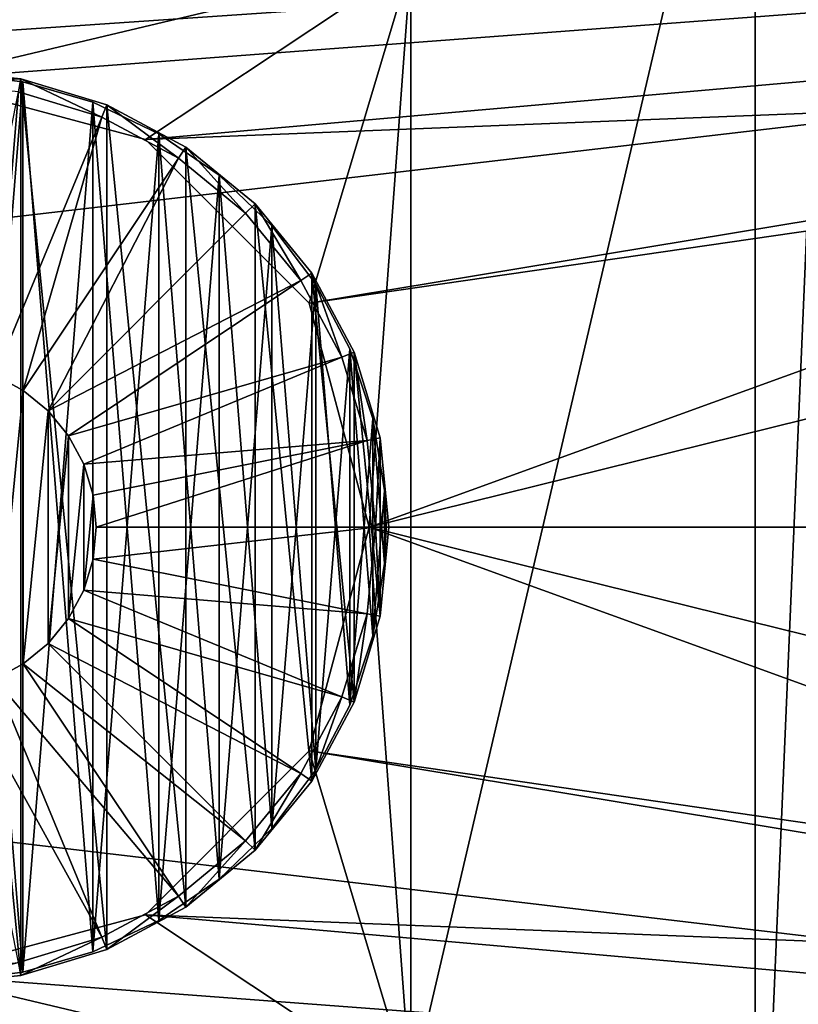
# Model space of a CAD drawing. Header units: millimetres. Extents: x 1 to 281, y -22 to 22.
# Tile 55 of 80: x 182 to 193, y -7 to 8. Entities that reach past the tile are written whole.
import ezdxf

# ---------------------------------------------------------------- set-up
doc = ezdxf.new("R2010")
doc.units = ezdxf.units.MM
doc.header["$LTSCALE"] = 25.4
doc.layers.get('0').update_dxf_attribs({"true_color": 0xff5454})

# ---------------------------------------------------------------- blocks, each defined once
blk = doc.blocks.new('MINI-LED-10045-10046.STL#3')
at = {"color": 250, "true_color": 0x262626}
mesh = blk.add_polyface(dxfattribs=at)
corners = [(1.4, 22.5, 0.027), (8.4, 15.5, 0.027), (1.4, -22.5, 0.027), (281.4, 22.5, 0.027), (274.4, 15.5, 0.027), (274.4, -15.5, 0.027), (8.4, -15.5, 0.027), (281.4, -22.5, 0.027)]
mesh.append_faces([[corners[k] for k in face] for face in [(0, 1, 2), (1, 3, 4), (4, 3, 5), (2, 6, 7), (6, 2, 1), (7, 5, 3)]], dxfattribs={"vtx0": -1, "vtx1": -1, "color": 250})
mesh.append_faces([[corners[k] for k in face] for face in [(1, 0, 3), (7, 6, 5)]], dxfattribs={"vtx0": -1, "vtx2": -1, "color": 250})
mesh = blk.add_polyface(dxfattribs=at)
corners = [(1.4, -22.5, 2.727), (6.494, -17.406, 2.727), (1.4, 22.5, 2.727), (281.4, -22.5, 2.727), (276.306, -17.406, 2.727), (276.306, 17.406, 2.727), (6.494, 17.406, 2.727), (281.4, 22.5, 2.727)]
mesh.append_faces([[corners[k] for k in face] for face in [(0, 1, 2), (1, 3, 4), (4, 3, 5), (2, 6, 7), (6, 2, 1), (7, 5, 3)]], dxfattribs={"vtx0": -1, "vtx1": -1, "color": 250})
mesh.append_faces([[corners[k] for k in face] for face in [(1, 0, 3), (7, 6, 5)]], dxfattribs={"vtx0": -1, "vtx2": -1, "color": 250})
mesh = blk.add_polyface(dxfattribs=at)
corners = [(274.689, -15.789, 49.027), (8.111, 15.789, 49.027), (8.111, -15.789, 49.027), (274.689, 15.789, 49.027)]
mesh.append_faces([[corners[k] for k in face] for face in [(0, 1, 2), (1, 0, 3)]], dxfattribs={"vtx0": -1, "color": 250})
mesh = blk.add_polyface(dxfattribs=at)
corners = [(274.4, 15.5, 32.027), (8.4, -15.5, 32.027), (8.4, 15.5, 32.027), (274.4, -15.5, 32.027)]
mesh.append_faces([[corners[k] for k in face] for face in [(0, 1, 2), (1, 0, 3)]], dxfattribs={"vtx0": -1, "color": 250})
at = {"color": 18, "true_color": 0x080808}
mesh = blk.add_polyface(dxfattribs=at)
corners = [(8.6, -15.3, 31.027), (10.2, -13.7, 31.027), (8.6, 15.3, 31.027), (274.2, -15.3, 31.027), (272.6, -13.7, 31.027), (272.6, 13.7, 31.027), (10.2, 13.7, 31.027), (274.2, 15.3, 31.027)]
mesh.append_faces([[corners[k] for k in face] for face in [(0, 1, 2), (1, 3, 4), (4, 3, 5), (2, 6, 7), (6, 2, 1), (7, 5, 3)]], dxfattribs={"vtx0": -1, "vtx1": -1, "color": 18})
mesh.append_faces([[corners[k] for k in face] for face in [(1, 0, 3), (7, 6, 5)]], dxfattribs={"vtx0": -1, "vtx2": -1, "color": 18})
mesh = blk.add_polyface(dxfattribs=at)
corners = [(8.6, 15.3, 1.027), (10.2, 13.7, 1.027), (8.6, -15.3, 1.027), (274.2, 15.3, 1.027), (35.27, 13.7, 1.027), (36.44, 13.7, 1.027), (35.27, -13.7, 1.027), (61.51, 13.7, 1.027), (62.68, 13.7, 1.027), (61.51, -13.7, 1.027), (87.75, 13.7, 1.027), (88.92, 13.7, 1.027), (87.75, -13.7, 1.027), (113.99, 13.7, 1.027), (115.16, 13.7, 1.027), (113.99, -13.7, 1.027), (140.23, 13.7, 1.027), (141.4, 13.7, 1.027), (140.23, -13.7, 1.027), (166.47, 13.7, 1.027), (167.64, 13.7, 1.027), (166.47, -13.7, 1.027), (192.71, 13.7, 1.027), (193.88, 13.7, 1.027), (192.71, -13.7, 1.027), (218.95, 13.7, 1.027), (220.12, 13.7, 1.027), (218.95, -13.7, 1.027), (245.19, 13.7, 1.027), (246.36, 13.7, 1.027), (245.19, -13.7, 1.027), (271.43, 13.7, 1.027), (271.43, -13.7, 1.027), (10.2, -13.7, 1.027), (274.2, -15.3, 1.027), (36.44, -13.7, 1.027), (62.68, -13.7, 1.027), (88.92, -13.7, 1.027), (115.16, -13.7, 1.027), (141.4, -13.7, 1.027), (167.64, -13.7, 1.027), (193.88, -13.7, 1.027), (220.12, -13.7, 1.027), (246.36, -13.7, 1.027)]
mesh.append_faces([[corners[k] for k in face] for face in [(0, 1, 2), (1, 3, 4), (4, 5, 6), (5, 3, 7), (7, 8, 9), (8, 3, 10), (10, 11, 12), (11, 3, 13), (13, 14, 15), (14, 3, 16), (16, 17, 18), (17, 3, 19), (19, 20, 21), (20, 3, 22), (22, 23, 24), (23, 3, 25), (25, 26, 27), (26, 3, 28), (28, 29, 30), (29, 3, 31), (31, 3, 32), (2, 33, 34), (33, 2, 1), (35, 6, 5), (36, 9, 8), (37, 12, 11), (38, 15, 14), (39, 18, 17), (40, 21, 20), (41, 24, 23), (42, 27, 26), (43, 30, 29), (34, 32, 3)]], dxfattribs={"vtx0": -1, "vtx1": -1, "color": 18})
mesh.append_faces([[corners[k] for k in face] for face in [(4, 3, 5), (7, 3, 8), (10, 3, 11), (13, 3, 14), (16, 3, 17), (19, 3, 20), (22, 3, 23), (25, 3, 26), (28, 3, 29), (34, 6, 35), (34, 9, 36), (34, 12, 37), (34, 15, 38), (34, 18, 39), (34, 21, 40), (34, 24, 41), (34, 27, 42), (34, 30, 43)]], dxfattribs={"vtx0": -1, "vtx1": -1, "vtx2": -1, "color": 18})
mesh.append_faces([[corners[k] for k in face] for face in [(1, 0, 3), (34, 33, 6), (34, 35, 9), (34, 36, 12), (34, 37, 15), (34, 38, 18), (34, 39, 21), (34, 40, 24), (34, 41, 27), (34, 42, 30), (34, 43, 32)]], dxfattribs={"vtx0": -1, "vtx2": -1, "color": 18})
mesh = blk.add_polyface(dxfattribs=at)
corners = [(10.2, -13.7, 11.027), (16.853, -3.375, 11.027), (10.2, 13.7, 11.027), (19.323, -5.846, 11.027), (22.698, -6.75, 11.027), (272.6, -13.7, 11.027), (15.948, 0, 11.027), (48.938, -6.75, 11.027), (26.073, -5.846, 11.027), (28.544, -3.375, 11.027), (45.563, -5.846, 11.027), (29.448, 0, 11.027), (43.093, -3.375, 11.027), (42.188, 0, 11.027), (75.178, -6.75, 11.027), (52.313, -5.846, 11.027), (54.784, -3.375, 11.027), (71.803, -5.846, 11.027), (55.688, 0, 11.027), (69.333, -3.375, 11.027), (68.428, 0, 11.027), (78.553, -5.846, 11.027), (101.418, -6.75, 11.027), (81.024, -3.375, 11.027), (98.043, -5.846, 11.027), (81.928, 0, 11.027), (95.573, -3.375, 11.027), (94.668, 0, 11.027), (104.793, -5.846, 11.027), (127.658, -6.75, 11.027), (107.264, -3.375, 11.027), (124.283, -5.846, 11.027), (108.168, 0, 11.027), (121.813, -3.375, 11.027), (120.908, 0, 11.027), (131.033, -5.846, 11.027), (153.898, -6.75, 11.027), (133.504, -3.375, 11.027), (150.523, -5.846, 11.027), (134.408, 0, 11.027), (148.053, -3.375, 11.027), (147.148, 0, 11.027), (157.273, -5.846, 11.027), (180.138, -6.75, 11.027), (159.744, -3.375, 11.027), (176.763, -5.846, 11.027), (160.648, 0, 11.027), (174.293, -3.375, 11.027), (173.388, 0, 11.027), (183.513, -5.846, 11.027), (206.378, -6.75, 11.027), (185.984, -3.375, 11.027), (203.003, -5.846, 11.027), (186.888, 0, 11.027), (200.533, -3.375, 11.027), (199.628, 0, 11.027), (209.753, -5.846, 11.027), (212.224, -3.375, 11.027), (232.618, -6.75, 11.027), (229.243, -5.846, 11.027), (213.128, 0, 11.027), (226.773, -3.375, 11.027), (225.868, 0, 11.027), (235.993, -5.846, 11.027), (238.464, -3.375, 11.027), (239.368, 0, 11.027), (255.483, -5.846, 11.027), (253.013, -3.375, 11.027), (252.108, 0, 11.027), (258.858, -6.75, 11.027), (262.233, -5.846, 11.027), (264.704, -3.375, 11.027), (265.608, 0, 11.027), (22.698, 6.75, 11.027), (272.6, 13.7, 11.027), (19.323, 5.846, 11.027), (16.853, 3.375, 11.027), (48.938, 6.75, 11.027), (26.073, 5.846, 11.027), (28.544, 3.375, 11.027), (45.563, 5.846, 11.027), (43.093, 3.375, 11.027), (75.178, 6.75, 11.027), (52.313, 5.846, 11.027), (54.784, 3.375, 11.027), (71.803, 5.846, 11.027), (69.333, 3.375, 11.027), (78.553, 5.846, 11.027), (101.418, 6.75, 11.027), (81.024, 3.375, 11.027), (98.043, 5.846, 11.027), (95.573, 3.375, 11.027), (104.793, 5.846, 11.027), (127.658, 6.75, 11.027), (107.264, 3.375, 11.027), (124.283, 5.846, 11.027), (121.813, 3.375, 11.027), (131.033, 5.846, 11.027), (153.898, 6.75, 11.027), (133.504, 3.375, 11.027), (150.523, 5.846, 11.027), (148.053, 3.375, 11.027), (157.273, 5.846, 11.027), (180.138, 6.75, 11.027), (159.744, 3.375, 11.027), (176.763, 5.846, 11.027), (174.293, 3.375, 11.027), (183.513, 5.846, 11.027), (206.378, 6.75, 11.027), (185.984, 3.375, 11.027), (203.003, 5.846, 11.027), (200.533, 3.375, 11.027), (209.753, 5.846, 11.027), (212.224, 3.375, 11.027), (232.618, 6.75, 11.027), (229.243, 5.846, 11.027), (226.773, 3.375, 11.027), (235.993, 5.846, 11.027), (238.464, 3.375, 11.027), (255.483, 5.846, 11.027), (253.013, 3.375, 11.027), (258.858, 6.75, 11.027), (262.233, 5.846, 11.027), (264.704, 3.375, 11.027)]
mesh.append_faces([[corners[k] for k in face] for face in [(0, 1, 2), (1, 0, 3), (3, 0, 4), (4, 7, 8), (8, 7, 9), (9, 10, 11), (7, 14, 15), (15, 14, 16), (16, 17, 18), (14, 5, 21), (21, 22, 23), (23, 24, 25), (22, 5, 28), (28, 29, 30), (30, 31, 32), (29, 5, 35), (35, 36, 37), (37, 38, 39), (36, 5, 42), (42, 43, 44), (44, 45, 46), (43, 5, 49), (49, 50, 51), (51, 52, 53), (50, 5, 56), (56, 5, 57), (57, 59, 60), (58, 5, 63), (63, 5, 64), (64, 5, 65), (66, 5, 69), (69, 5, 70), (70, 5, 71), (71, 5, 72), (2, 73, 74), (73, 2, 75), (75, 2, 76), (76, 2, 6), (77, 79, 80), (80, 11, 81), (81, 11, 13), (82, 84, 85), (85, 18, 86), (86, 18, 20), (88, 89, 90), (90, 25, 91), (91, 25, 27), (93, 94, 95), (95, 32, 96), (96, 32, 34), (98, 99, 100), (100, 39, 101), (101, 39, 41), (103, 104, 105), (105, 46, 106), (106, 46, 48), (108, 109, 110), (110, 53, 111), (111, 53, 55), (114, 113, 115), (115, 60, 116), (116, 60, 62), (119, 65, 120), (120, 65, 68), (74, 72, 5)]], dxfattribs={"vtx0": -1, "vtx1": -1, "color": 18})
mesh.append_faces([[corners[k] for k in face] for face in [(4, 5, 7), (7, 5, 14), (21, 5, 22), (28, 5, 29), (35, 5, 36), (42, 5, 43), (49, 5, 50), (57, 5, 58), (65, 5, 66), (74, 73, 77), (74, 77, 82), (74, 87, 88), (74, 92, 93), (74, 97, 98), (74, 102, 103), (74, 107, 108), (74, 113, 114), (74, 65, 119)]], dxfattribs={"vtx0": -1, "vtx1": -1, "vtx2": -1, "color": 18})
mesh.append_faces([[corners[k] for k in face] for face in [(4, 0, 5), (2, 1, 6), (9, 7, 10), (11, 10, 12), (11, 12, 13), (16, 14, 17), (18, 17, 19), (18, 19, 20), (23, 22, 24), (25, 24, 26), (25, 26, 27), (30, 29, 31), (32, 31, 33), (32, 33, 34), (37, 36, 38), (39, 38, 40), (39, 40, 41), (44, 43, 45), (46, 45, 47), (46, 47, 48), (51, 50, 52), (53, 52, 54), (53, 54, 55), (57, 58, 59), (60, 59, 61), (60, 61, 62), (65, 66, 67), (65, 67, 68), (77, 73, 78), (77, 78, 79), (80, 79, 11), (82, 77, 83), (82, 83, 84), (85, 84, 18), (74, 82, 87), (88, 87, 89), (90, 89, 25), (74, 88, 92), (93, 92, 94), (95, 94, 32), (74, 93, 97), (98, 97, 99), (100, 99, 39), (74, 98, 102), (103, 102, 104), (105, 104, 46), (74, 103, 107), (108, 107, 109), (110, 109, 53), (74, 108, 112), (74, 112, 113), (115, 113, 60), (74, 114, 117), (74, 117, 118), (74, 118, 65), (74, 119, 121), (74, 121, 122), (74, 122, 123), (74, 123, 72)]], dxfattribs={"vtx0": -1, "vtx2": -1, "color": 18})
mesh = blk.add_polyface(dxfattribs=at)
corners = [(187.514, -8.504, 10.027), (192.71, 13.7, 1.027), (192.71, -13.7, 1.027), (187.514, 8.504, 10.027)]
mesh.append_faces([[corners[k] for k in face] for face in [(0, 1, 2), (1, 0, 3)]], dxfattribs={"vtx0": -1, "color": 18})
mesh = blk.add_polyface(dxfattribs=at)
corners = [(172.836, 8.504, 10.027), (173.388, 0, 10.027), (172.836, -8.504, 10.027), (174.293, 3.375, 10.027), (176.763, 5.846, 10.027), (180.138, 6.75, 10.027), (187.514, 8.504, 10.027), (183.513, 5.846, 10.027), (185.984, 3.375, 10.027), (186.888, 0, 10.027), (180.138, -6.75, 10.027), (187.514, -8.504, 10.027), (176.763, -5.846, 10.027), (174.293, -3.375, 10.027), (183.513, -5.846, 10.027), (185.984, -3.375, 10.027)]
mesh.append_faces([[corners[k] for k in face] for face in [(0, 1, 2), (1, 0, 3), (3, 0, 4), (4, 0, 5), (5, 6, 7), (7, 6, 8), (8, 6, 9), (2, 10, 11), (10, 2, 12), (12, 2, 13), (13, 2, 1), (11, 9, 6)]], dxfattribs={"vtx0": -1, "vtx1": -1, "color": 18})
mesh.append_faces([[corners[k] for k in face] for face in [(5, 0, 6), (11, 10, 14), (11, 14, 15), (11, 15, 9)]], dxfattribs={"vtx0": -1, "vtx2": -1, "color": 18})
at = {"color": 49, "true_color": 0x464545}
mesh = blk.add_polyface(dxfattribs=at)
corners = [(173.531, 1.345, 11.551), (173.531, -1.345, 11.551), (173.398, 0, 11.551), (173.598, 0, 11.551), (173.727, 1.306, 11.551), (173.923, 2.638, 11.551), (174.108, 2.561, 11.551), (174.56, 3.829, 11.551), (174.726, 3.718, 11.551), (175.417, 4.874, 11.551), (175.559, 4.733, 11.551), (176.462, 5.731, 11.551), (176.573, 5.565, 11.551), (177.654, 6.368, 11.551), (177.73, 6.183, 11.551), (178.947, 6.76, 11.551), (178.986, 6.564, 11.551), (180.291, 6.893, 11.551), (180.291, 6.693, 11.551), (181.636, 6.76, 11.551), (181.597, 6.564, 11.551), (182.853, 6.183, 11.551), (182.929, 6.368, 11.551), (184.01, 5.565, 11.551), (184.121, 5.731, 11.551), (185.024, 4.733, 11.551), (185.165, 4.874, 11.551), (185.856, 3.718, 11.551), (186.022, 3.829, 11.551), (186.475, 2.561, 11.551), (186.659, 2.638, 11.551), (186.855, 1.306, 11.551), (187.052, 1.345, 11.551), (186.984, 0, 11.551), (173.727, -1.306, 11.551), (173.923, -2.638, 11.551), (174.108, -2.561, 11.551), (174.56, -3.829, 11.551), (174.726, -3.718, 11.551), (175.417, -4.874, 11.551), (175.559, -4.733, 11.551), (176.462, -5.731, 11.551), (176.573, -5.565, 11.551), (177.654, -6.368, 11.551), (177.73, -6.183, 11.551), (178.947, -6.76, 11.551), (178.986, -6.564, 11.551), (180.291, -6.893, 11.551), (180.291, -6.693, 11.551), (181.597, -6.564, 11.551), (181.636, -6.76, 11.551), (182.853, -6.183, 11.551), (182.929, -6.368, 11.551), (184.01, -5.565, 11.551), (184.121, -5.731, 11.551), (185.024, -4.733, 11.551), (185.165, -4.874, 11.551), (185.856, -3.718, 11.551), (186.022, -3.829, 11.551), (186.475, -2.561, 11.551), (186.659, -2.638, 11.551), (186.855, -1.306, 11.551), (187.052, -1.345, 11.551), (187.184, 0, 11.551)]
mesh.append_faces([[corners[k] for k in face] for face in [(0, 1, 2), (62, 32, 63)]], dxfattribs={"vtx0": -1, "color": 49})
mesh.append_faces([[corners[k] for k in face] for face in [(3, 0, 4), (4, 5, 6), (6, 7, 8), (8, 9, 10), (10, 11, 12), (12, 13, 14), (14, 15, 16), (16, 17, 18), (18, 19, 20), (20, 19, 21), (21, 22, 23), (23, 24, 25), (25, 26, 27), (27, 28, 29), (29, 30, 31), (31, 32, 33), (1, 34, 35), (34, 1, 3), (35, 36, 37), (37, 38, 39), (39, 40, 41), (41, 42, 43), (43, 44, 45), (45, 46, 47), (47, 49, 50), (50, 51, 52), (52, 53, 54), (54, 55, 56), (56, 57, 58), (58, 59, 60), (60, 61, 62)]], dxfattribs={"vtx0": -1, "vtx1": -1, "color": 49})
mesh.append_faces([[corners[k] for k in face] for face in [(1, 0, 3), (62, 33, 32)]], dxfattribs={"vtx0": -1, "vtx1": -1, "vtx2": -1, "color": 49})
mesh.append_faces([[corners[k] for k in face] for face in [(4, 0, 5), (6, 5, 7), (8, 7, 9), (10, 9, 11), (12, 11, 13), (14, 13, 15), (16, 15, 17), (18, 17, 19), (21, 19, 22), (23, 22, 24), (25, 24, 26), (27, 26, 28), (29, 28, 30), (31, 30, 32), (35, 34, 36), (37, 36, 38), (39, 38, 40), (41, 40, 42), (43, 42, 44), (45, 44, 46), (47, 46, 48), (47, 48, 49), (50, 49, 51), (52, 51, 53), (54, 53, 55), (56, 55, 57), (58, 57, 59), (60, 59, 61), (62, 61, 33)]], dxfattribs={"vtx0": -1, "vtx2": -1, "color": 49})
mesh = blk.add_polyface(dxfattribs=at)
corners = [(173.531, -1.345, 31.651), (173.531, 1.345, 31.651), (173.398, 0, 31.651), (173.923, -2.638, 31.651), (173.923, 2.638, 31.651), (174.56, -3.829, 31.651), (174.56, 3.829, 31.651), (175.417, -4.874, 31.651), (175.417, 4.874, 31.651), (176.462, -5.731, 31.651), (176.462, 5.731, 31.651), (177.654, -6.368, 31.651), (177.654, 6.368, 31.651), (178.947, -6.76, 31.651), (178.947, 6.76, 31.651), (180.291, -6.893, 31.651), (180.291, 6.893, 31.651), (181.636, -6.76, 31.651), (181.636, 6.76, 31.651), (182.929, -6.368, 31.651), (182.929, 6.368, 31.651), (184.121, -5.731, 31.651), (184.121, 5.731, 31.651), (185.165, -4.874, 31.651), (185.165, 4.874, 31.651), (186.022, -3.829, 31.651), (186.022, 3.829, 31.651), (186.659, -2.638, 31.651), (186.659, 2.638, 31.651), (187.052, -1.345, 31.651), (187.052, 1.345, 31.651), (187.184, 0, 31.651)]
mesh.append_faces([[corners[k] for k in face] for face in [(0, 1, 2), (30, 29, 31)]], dxfattribs={"vtx0": -1, "color": 49})
mesh.append_faces([[corners[k] for k in face] for face in [(1, 3, 4), (4, 5, 6), (6, 7, 8), (8, 9, 10), (10, 11, 12), (12, 13, 14), (14, 15, 16), (16, 17, 18), (18, 19, 20), (20, 21, 22), (22, 23, 24), (24, 25, 26), (26, 27, 28), (28, 29, 30)]], dxfattribs={"vtx0": -1, "vtx1": -1, "color": 49})
mesh.append_faces([[corners[k] for k in face] for face in [(1, 0, 3), (4, 3, 5), (6, 5, 7), (8, 7, 9), (10, 9, 11), (12, 11, 13), (14, 13, 15), (16, 15, 17), (18, 17, 19), (20, 19, 21), (22, 21, 23), (24, 23, 25), (26, 25, 27), (28, 27, 29)]], dxfattribs={"vtx0": -1, "vtx2": -1, "color": 49})
at = {"color": 7, "true_color": 0xe6ffff}
mesh = blk.add_polyface(dxfattribs=at)
corners = [(173.529, 1.099, 11.151), (173.529, -1.099, 11.151), (173.44, 0, 11.151), (173.793, 2.17, 11.151), (173.793, -2.17, 11.151), (174.225, 3.184, 11.151), (174.225, -3.184, 11.151), (174.814, 4.116, 11.151), (174.814, -4.116, 11.151), (175.545, 4.941, 11.151), (175.545, -4.941, 11.151), (176.399, 5.639, 11.151), (176.399, -5.639, 11.151), (177.354, 6.19, 11.151), (177.354, -6.19, 11.151), (178.385, 6.581, 11.151), (178.385, -6.581, 11.151), (179.465, 6.801, 11.151), (179.465, -6.801, 11.151), (180.567, 6.846, 11.151), (180.567, -6.846, 11.151), (181.662, 6.713, 11.151), (181.662, -6.713, 11.151), (182.721, 6.406, 11.151), (182.721, -6.406, 11.151), (183.717, 5.933, 11.151), (183.717, -5.933, 11.151), (184.624, 5.307, 11.151), (184.624, -5.307, 11.151), (185.42, 4.543, 11.151), (185.42, -4.543, 11.151), (186.082, 3.662, 11.151), (186.082, -3.662, 11.151), (186.594, 2.686, 11.151), (186.594, -2.686, 11.151), (186.944, 1.64, 11.151), (186.944, -1.64, 11.151), (187.12, 0.551, 11.151), (187.12, -0.551, 11.151), (187.143, 0, 11.151)]
mesh.append_faces([[corners[k] for k in face] for face in [(0, 1, 2), (38, 37, 39)]], dxfattribs={"vtx0": -1, "color": 7})
mesh.append_faces([[corners[k] for k in face] for face in [(1, 3, 4), (4, 5, 6), (6, 7, 8), (8, 9, 10), (10, 11, 12), (12, 13, 14), (14, 15, 16), (16, 17, 18), (18, 19, 20), (20, 21, 22), (22, 23, 24), (24, 25, 26), (26, 27, 28), (28, 29, 30), (30, 31, 32), (32, 33, 34), (34, 35, 36), (36, 37, 38)]], dxfattribs={"vtx0": -1, "vtx1": -1, "color": 7})
mesh.append_faces([[corners[k] for k in face] for face in [(1, 0, 3), (4, 3, 5), (6, 5, 7), (8, 7, 9), (10, 9, 11), (12, 11, 13), (14, 13, 15), (16, 15, 17), (18, 17, 19), (20, 19, 21), (22, 21, 23), (24, 23, 25), (26, 25, 27), (28, 27, 29), (30, 29, 31), (32, 31, 33), (34, 33, 35), (36, 35, 37)]], dxfattribs={"vtx0": -1, "vtx2": -1, "color": 7})
mesh = blk.add_polyface(dxfattribs=at)
corners = [(173.529, -1.099, 11.451), (173.529, 1.099, 11.451), (173.44, 0, 11.451), (173.793, -2.17, 11.451), (173.793, 2.17, 11.451), (174.225, -3.184, 11.451), (174.225, 3.184, 11.451), (174.814, -4.116, 11.451), (174.814, 4.116, 11.451), (175.545, -4.941, 11.451), (175.545, 4.941, 11.451), (176.399, -5.639, 11.451), (176.399, 5.639, 11.451), (177.354, -6.19, 11.451), (177.354, 6.19, 11.451), (178.385, -6.581, 11.451), (178.385, 6.581, 11.451), (179.465, -6.801, 11.451), (179.465, 6.801, 11.451), (180.567, -6.846, 11.451), (180.567, 6.846, 11.451), (181.662, -6.713, 11.451), (181.662, 6.713, 11.451), (182.721, -6.406, 11.451), (182.721, 6.406, 11.451), (183.717, -5.933, 11.451), (183.717, 5.933, 11.451), (184.624, -5.307, 11.451), (184.624, 5.307, 11.451), (185.42, -4.543, 11.451), (185.42, 4.543, 11.451), (186.082, -3.662, 11.451), (186.082, 3.662, 11.451), (186.594, -2.686, 11.451), (186.594, 2.686, 11.451), (186.944, -1.64, 11.451), (186.944, 1.64, 11.451), (187.12, -0.551, 11.451), (187.12, 0.551, 11.451), (187.143, 0, 11.451)]
mesh.append_faces([[corners[k] for k in face] for face in [(0, 1, 2), (38, 37, 39)]], dxfattribs={"vtx0": -1, "color": 7})
mesh.append_faces([[corners[k] for k in face] for face in [(1, 3, 4), (4, 5, 6), (6, 7, 8), (8, 9, 10), (10, 11, 12), (12, 13, 14), (14, 15, 16), (16, 17, 18), (18, 19, 20), (20, 21, 22), (22, 23, 24), (24, 25, 26), (26, 27, 28), (28, 29, 30), (30, 31, 32), (32, 33, 34), (34, 35, 36), (36, 37, 38)]], dxfattribs={"vtx0": -1, "vtx1": -1, "color": 7})
mesh.append_faces([[corners[k] for k in face] for face in [(1, 0, 3), (4, 3, 5), (6, 5, 7), (8, 7, 9), (10, 9, 11), (12, 11, 13), (14, 13, 15), (16, 15, 17), (18, 17, 19), (20, 19, 21), (22, 21, 23), (24, 23, 25), (26, 25, 27), (28, 27, 29), (30, 29, 31), (32, 31, 33), (34, 33, 35), (36, 35, 37)]], dxfattribs={"vtx0": -1, "vtx2": -1, "color": 7})
at = {"color": 49, "true_color": 0x464545}
mesh = blk.add_polyface(dxfattribs=at)
corners = [(180.291, 6.893, 31.651), (181.636, 6.76, 11.551), (180.291, 6.893, 11.551), (181.636, 6.76, 31.651)]
mesh.append_faces([[corners[k] for k in face] for face in [(0, 1, 2), (1, 0, 3)]], dxfattribs={"vtx0": -1, "color": 49})
at = {"color": 7, "true_color": 0xe6ffff}
mesh = blk.add_polyface(dxfattribs=at)
corners = [(180.567, 6.846, 11.451), (181.662, 6.713, 11.151), (180.567, 6.846, 11.151), (181.662, 6.713, 11.451)]
mesh.append_faces([[corners[k] for k in face] for face in [(0, 1, 2), (1, 0, 3)]], dxfattribs={"vtx0": -1, "color": 7})
at = {"color": 18, "true_color": 0x080808}
mesh = blk.add_polyface(dxfattribs=at)
corners = [(183.513, 5.846, 11.027), (180.138, 6.75, 10.027), (183.513, 5.846, 10.027), (180.138, 6.75, 11.027)]
mesh.append_faces([[corners[k] for k in face] for face in [(0, 1, 2), (1, 0, 3)]], dxfattribs={"vtx0": -1, "color": 18})
at = {"color": 49, "true_color": 0x464545}
mesh = blk.add_polyface(dxfattribs=at)
corners = [(181.636, 6.76, 31.651), (182.929, 6.368, 11.551), (181.636, 6.76, 11.551), (182.929, 6.368, 31.651)]
mesh.append_faces([[corners[k] for k in face] for face in [(0, 1, 2), (1, 0, 3)]], dxfattribs={"vtx0": -1, "color": 49})
at = {"color": 7, "true_color": 0xe6ffff}
mesh = blk.add_polyface(dxfattribs=at)
corners = [(181.662, 6.713, 11.451), (182.721, 6.406, 11.151), (181.662, 6.713, 11.151), (182.721, 6.406, 11.451)]
mesh.append_faces([[corners[k] for k in face] for face in [(0, 1, 2), (1, 0, 3)]], dxfattribs={"vtx0": -1, "color": 7})
at = {"color": 49, "true_color": 0x464545}
mesh = blk.add_polyface(dxfattribs=at)
corners = [(181.24, 2.291, 31.451), (181.597, 6.564, 11.551), (182.853, 6.183, 11.551), (180.775, 2.432, 31.451)]
mesh.append_faces([[corners[k] for k in face] for face in [(0, 1, 2), (1, 0, 3)]], dxfattribs={"vtx0": -1, "color": 49})
at = {"color": 7, "true_color": 0xe6ffff}
mesh = blk.add_polyface(dxfattribs=at)
corners = [(182.721, 6.406, 11.451), (183.717, 5.933, 11.151), (182.721, 6.406, 11.151), (183.717, 5.933, 11.451)]
mesh.append_faces([[corners[k] for k in face] for face in [(0, 1, 2), (1, 0, 3)]], dxfattribs={"vtx0": -1, "color": 7})
at = {"color": 49, "true_color": 0x464545}
mesh = blk.add_polyface(dxfattribs=at)
corners = [(182.929, 6.368, 31.651), (184.121, 5.731, 11.551), (182.929, 6.368, 11.551), (184.121, 5.731, 31.651)]
mesh.append_faces([[corners[k] for k in face] for face in [(0, 1, 2), (1, 0, 3)]], dxfattribs={"vtx0": -1, "color": 49})
mesh = blk.add_polyface(dxfattribs=at)
corners = [(181.669, 2.062, 31.451), (182.853, 6.183, 11.551), (184.01, 5.565, 11.551), (181.24, 2.291, 31.451)]
mesh.append_faces([[corners[k] for k in face] for face in [(0, 1, 2), (1, 0, 3)]], dxfattribs={"vtx0": -1, "color": 49})
at = {"color": 18, "true_color": 0x080808}
mesh = blk.add_polyface(dxfattribs=at)
corners = [(185.984, 3.375, 11.027), (183.513, 5.846, 10.027), (185.984, 3.375, 10.027), (183.513, 5.846, 11.027)]
mesh.append_faces([[corners[k] for k in face] for face in [(0, 1, 2), (1, 0, 3)]], dxfattribs={"vtx0": -1, "color": 18})
at = {"color": 7, "true_color": 0xe6ffff}
mesh = blk.add_polyface(dxfattribs=at)
corners = [(183.717, 5.933, 11.451), (184.624, 5.307, 11.151), (183.717, 5.933, 11.151), (184.624, 5.307, 11.451)]
mesh.append_faces([[corners[k] for k in face] for face in [(0, 1, 2), (1, 0, 3)]], dxfattribs={"vtx0": -1, "color": 7})
at = {"color": 49, "true_color": 0x464545}
mesh = blk.add_polyface(dxfattribs=at)
corners = [(184.121, 5.731, 31.651), (185.165, 4.874, 11.551), (184.121, 5.731, 11.551), (185.165, 4.874, 31.651)]
mesh.append_faces([[corners[k] for k in face] for face in [(0, 1, 2), (1, 0, 3)]], dxfattribs={"vtx0": -1, "color": 49})
mesh = blk.add_polyface(dxfattribs=at)
corners = [(182.045, 1.753, 31.451), (184.01, 5.565, 11.551), (185.024, 4.733, 11.551), (181.669, 2.062, 31.451)]
mesh.append_faces([[corners[k] for k in face] for face in [(0, 1, 2), (1, 0, 3)]], dxfattribs={"vtx0": -1, "color": 49})
at = {"color": 7, "true_color": 0xe6ffff}
mesh = blk.add_polyface(dxfattribs=at)
corners = [(184.624, 5.307, 11.451), (185.42, 4.543, 11.151), (184.624, 5.307, 11.151), (185.42, 4.543, 11.451)]
mesh.append_faces([[corners[k] for k in face] for face in [(0, 1, 2), (1, 0, 3)]], dxfattribs={"vtx0": -1, "color": 7})
at = {"color": 49, "true_color": 0x464545}
mesh = blk.add_polyface(dxfattribs=at)
corners = [(185.165, 4.874, 11.551), (186.022, 3.829, 31.651), (186.022, 3.829, 11.551), (185.165, 4.874, 31.651)]
mesh.append_faces([[corners[k] for k in face] for face in [(0, 1, 2), (1, 0, 3)]], dxfattribs={"vtx0": -1, "color": 49})
mesh = blk.add_polyface(dxfattribs=at)
corners = [(182.045, 1.753, 31.451), (185.856, 3.718, 11.551), (182.353, 1.378, 31.451), (185.024, 4.733, 11.551)]
mesh.append_faces([[corners[k] for k in face] for face in [(0, 1, 2), (1, 0, 3)]], dxfattribs={"vtx0": -1, "color": 49})
at = {"color": 7, "true_color": 0xe6ffff}
mesh = blk.add_polyface(dxfattribs=at)
corners = [(185.42, 4.543, 11.151), (186.082, 3.662, 11.451), (186.082, 3.662, 11.151), (185.42, 4.543, 11.451)]
mesh.append_faces([[corners[k] for k in face] for face in [(0, 1, 2), (1, 0, 3)]], dxfattribs={"vtx0": -1, "color": 7})
at = {"color": 49, "true_color": 0x464545}
mesh = blk.add_polyface(dxfattribs=at)
corners = [(182.353, 1.378, 31.451), (186.475, 2.561, 11.551), (182.582, 0.949, 31.451), (185.856, 3.718, 11.551)]
mesh.append_faces([[corners[k] for k in face] for face in [(0, 1, 2), (1, 0, 3)]], dxfattribs={"vtx0": -1, "color": 49})
mesh = blk.add_polyface(dxfattribs=at)
corners = [(186.022, 3.829, 11.551), (186.659, 2.638, 31.651), (186.659, 2.638, 11.551), (186.022, 3.829, 31.651)]
mesh.append_faces([[corners[k] for k in face] for face in [(0, 1, 2), (1, 0, 3)]], dxfattribs={"vtx0": -1, "color": 49})
at = {"color": 7, "true_color": 0xe6ffff}
mesh = blk.add_polyface(dxfattribs=at)
corners = [(186.082, 3.662, 11.151), (186.594, 2.686, 11.451), (186.594, 2.686, 11.151), (186.082, 3.662, 11.451)]
mesh.append_faces([[corners[k] for k in face] for face in [(0, 1, 2), (1, 0, 3)]], dxfattribs={"vtx0": -1, "color": 7})
at = {"color": 18, "true_color": 0x080808}
mesh = blk.add_polyface(dxfattribs=at)
corners = [(186.888, 0, 11.027), (185.984, 3.375, 10.027), (186.888, 0, 10.027), (185.984, 3.375, 11.027)]
mesh.append_faces([[corners[k] for k in face] for face in [(0, 1, 2), (1, 0, 3)]], dxfattribs={"vtx0": -1, "color": 18})
at = {"color": 7, "true_color": 0xe6ffff}
mesh = blk.add_polyface(dxfattribs=at)
corners = [(186.594, 2.686, 11.151), (186.944, 1.64, 11.451), (186.944, 1.64, 11.151), (186.594, 2.686, 11.451)]
mesh.append_faces([[corners[k] for k in face] for face in [(0, 1, 2), (1, 0, 3)]], dxfattribs={"vtx0": -1, "color": 7})
at = {"color": 49, "true_color": 0x464545}
mesh = blk.add_polyface(dxfattribs=at)
corners = [(182.582, 0.949, 31.451), (186.855, 1.306, 11.551), (182.723, 0.484, 31.451), (186.475, 2.561, 11.551)]
mesh.append_faces([[corners[k] for k in face] for face in [(0, 1, 2), (1, 0, 3)]], dxfattribs={"vtx0": -1, "color": 49})
mesh = blk.add_polyface(dxfattribs=at)
corners = [(186.659, 2.638, 11.551), (187.052, 1.345, 31.651), (187.052, 1.345, 11.551), (186.659, 2.638, 31.651)]
mesh.append_faces([[corners[k] for k in face] for face in [(0, 1, 2), (1, 0, 3)]], dxfattribs={"vtx0": -1, "color": 49})
mesh = blk.add_polyface(dxfattribs=at)
corners = [(177.859, 0.484, 31.451), (177.859, -0.484, 31.451), (177.812, 0, 31.451), (178, 0.949, 31.451), (178, -0.949, 31.451), (178.229, 1.378, 31.451), (178.229, -1.378, 31.451), (178.538, 1.753, 31.451), (178.538, -1.753, 31.451), (178.914, 2.062, 31.451), (178.914, -2.062, 31.451), (179.342, 2.291, 31.451), (179.342, -2.291, 31.451), (179.808, 2.432, 31.451), (179.808, -2.432, 31.451), (180.291, 2.48, 31.451), (180.291, -2.48, 31.451), (180.775, 2.432, 31.451), (180.775, -2.432, 31.451), (181.24, 2.291, 31.451), (181.24, -2.291, 31.451), (181.669, 2.062, 31.451), (181.669, -2.062, 31.451), (182.045, 1.753, 31.451), (182.045, -1.753, 31.451), (182.353, 1.378, 31.451), (182.353, -1.378, 31.451), (182.582, 0.949, 31.451), (182.582, -0.949, 31.451), (182.723, 0.484, 31.451), (182.723, -0.484, 31.451), (182.771, 0, 31.451)]
mesh.append_faces([[corners[k] for k in face] for face in [(0, 1, 2), (30, 29, 31)]], dxfattribs={"vtx0": -1, "color": 49})
mesh.append_faces([[corners[k] for k in face] for face in [(1, 3, 4), (4, 5, 6), (6, 7, 8), (8, 9, 10), (10, 11, 12), (12, 13, 14), (14, 15, 16), (16, 17, 18), (18, 19, 20), (20, 21, 22), (22, 23, 24), (24, 25, 26), (26, 27, 28), (28, 29, 30)]], dxfattribs={"vtx0": -1, "vtx1": -1, "color": 49})
mesh.append_faces([[corners[k] for k in face] for face in [(1, 0, 3), (4, 3, 5), (6, 5, 7), (8, 7, 9), (10, 9, 11), (12, 11, 13), (14, 13, 15), (16, 15, 17), (18, 17, 19), (20, 19, 21), (22, 21, 23), (24, 23, 25), (26, 25, 27), (28, 27, 29)]], dxfattribs={"vtx0": -1, "vtx2": -1, "color": 49})
at = {"color": 7, "true_color": 0xe6ffff}
mesh = blk.add_polyface(dxfattribs=at)
corners = [(186.944, 1.64, 11.151), (187.12, 0.551, 11.451), (187.12, 0.551, 11.151), (186.944, 1.64, 11.451)]
mesh.append_faces([[corners[k] for k in face] for face in [(0, 1, 2), (1, 0, 3)]], dxfattribs={"vtx0": -1, "color": 7})
at = {"color": 49, "true_color": 0x464545}
mesh = blk.add_polyface(dxfattribs=at)
corners = [(187.052, 1.345, 11.551), (187.184, 0, 31.651), (187.184, 0, 11.551), (187.052, 1.345, 31.651)]
mesh.append_faces([[corners[k] for k in face] for face in [(0, 1, 2), (1, 0, 3)]], dxfattribs={"vtx0": -1, "color": 49})
mesh = blk.add_polyface(dxfattribs=at)
corners = [(182.771, 0, 31.451), (186.855, 1.306, 11.551), (186.984, 0, 11.551), (182.723, 0.484, 31.451)]
mesh.append_faces([[corners[k] for k in face] for face in [(0, 1, 2), (1, 0, 3)]], dxfattribs={"vtx0": -1, "color": 49})
at = {"color": 7, "true_color": 0xe6ffff}
mesh = blk.add_polyface(dxfattribs=at)
corners = [(187.12, 0.551, 11.151), (187.143, 0, 11.451), (187.143, 0, 11.151), (187.12, 0.551, 11.451)]
mesh.append_faces([[corners[k] for k in face] for face in [(0, 1, 2), (1, 0, 3)]], dxfattribs={"vtx0": -1, "color": 7})
at = {"color": 49, "true_color": 0x464545}
mesh = blk.add_polyface(dxfattribs=at)
corners = [(182.723, -0.484, 31.451), (186.984, 0, 11.551), (186.855, -1.306, 11.551), (182.771, 0, 31.451)]
mesh.append_faces([[corners[k] for k in face] for face in [(0, 1, 2), (1, 0, 3)]], dxfattribs={"vtx0": -1, "color": 49})
mesh = blk.add_polyface(dxfattribs=at)
corners = [(187.184, 0, 11.551), (187.052, -1.345, 31.651), (187.052, -1.345, 11.551), (187.184, 0, 31.651)]
mesh.append_faces([[corners[k] for k in face] for face in [(0, 1, 2), (1, 0, 3)]], dxfattribs={"vtx0": -1, "color": 49})
at = {"color": 7, "true_color": 0xe6ffff}
mesh = blk.add_polyface(dxfattribs=at)
corners = [(187.143, 0, 11.151), (187.12, -0.551, 11.451), (187.12, -0.551, 11.151), (187.143, 0, 11.451)]
mesh.append_faces([[corners[k] for k in face] for face in [(0, 1, 2), (1, 0, 3)]], dxfattribs={"vtx0": -1, "color": 7})
at = {"color": 18, "true_color": 0x080808}
mesh = blk.add_polyface(dxfattribs=at)
corners = [(186.888, 0, 11.027), (185.984, -3.375, 10.027), (185.984, -3.375, 11.027), (186.888, 0, 10.027)]
mesh.append_faces([[corners[k] for k in face] for face in [(0, 1, 2), (1, 0, 3)]], dxfattribs={"vtx0": -1, "color": 18})
at = {"color": 49, "true_color": 0x464545}
mesh = blk.add_polyface(dxfattribs=at)
corners = [(182.582, -0.949, 31.451), (186.855, -1.306, 11.551), (186.475, -2.561, 11.551), (182.723, -0.484, 31.451)]
mesh.append_faces([[corners[k] for k in face] for face in [(0, 1, 2), (1, 0, 3)]], dxfattribs={"vtx0": -1, "color": 49})
at = {"color": 7, "true_color": 0xe6ffff}
mesh = blk.add_polyface(dxfattribs=at)
corners = [(187.12, -0.551, 11.151), (186.944, -1.64, 11.451), (186.944, -1.64, 11.151), (187.12, -0.551, 11.451)]
mesh.append_faces([[corners[k] for k in face] for face in [(0, 1, 2), (1, 0, 3)]], dxfattribs={"vtx0": -1, "color": 7})
at = {"color": 49, "true_color": 0x464545}
mesh = blk.add_polyface(dxfattribs=at)
corners = [(182.353, -1.378, 31.451), (186.475, -2.561, 11.551), (185.856, -3.718, 11.551), (182.582, -0.949, 31.451)]
mesh.append_faces([[corners[k] for k in face] for face in [(0, 1, 2), (1, 0, 3)]], dxfattribs={"vtx0": -1, "color": 49})
mesh = blk.add_polyface(dxfattribs=at)
corners = [(182.045, -1.753, 31.451), (185.856, -3.718, 11.551), (185.024, -4.733, 11.551), (182.353, -1.378, 31.451)]
mesh.append_faces([[corners[k] for k in face] for face in [(0, 1, 2), (1, 0, 3)]], dxfattribs={"vtx0": -1, "color": 49})
mesh = blk.add_polyface(dxfattribs=at)
corners = [(187.052, -1.345, 11.551), (186.659, -2.638, 31.651), (186.659, -2.638, 11.551), (187.052, -1.345, 31.651)]
mesh.append_faces([[corners[k] for k in face] for face in [(0, 1, 2), (1, 0, 3)]], dxfattribs={"vtx0": -1, "color": 49})
mesh = blk.add_polyface(dxfattribs=at)
corners = [(181.669, -2.062, 31.451), (185.024, -4.733, 11.551), (184.01, -5.565, 11.551), (182.045, -1.753, 31.451)]
mesh.append_faces([[corners[k] for k in face] for face in [(0, 1, 2), (1, 0, 3)]], dxfattribs={"vtx0": -1, "color": 49})
at = {"color": 7, "true_color": 0xe6ffff}
mesh = blk.add_polyface(dxfattribs=at)
corners = [(186.944, -1.64, 11.151), (186.594, -2.686, 11.451), (186.594, -2.686, 11.151), (186.944, -1.64, 11.451)]
mesh.append_faces([[corners[k] for k in face] for face in [(0, 1, 2), (1, 0, 3)]], dxfattribs={"vtx0": -1, "color": 7})
at = {"color": 49, "true_color": 0x464545}
mesh = blk.add_polyface(dxfattribs=at)
corners = [(181.24, -2.291, 31.451), (184.01, -5.565, 11.551), (182.853, -6.183, 11.551), (181.669, -2.062, 31.451)]
mesh.append_faces([[corners[k] for k in face] for face in [(0, 1, 2), (1, 0, 3)]], dxfattribs={"vtx0": -1, "color": 49})
mesh = blk.add_polyface(dxfattribs=at)
corners = [(180.775, -2.432, 31.451), (182.853, -6.183, 11.551), (181.597, -6.564, 11.551), (181.24, -2.291, 31.451)]
mesh.append_faces([[corners[k] for k in face] for face in [(0, 1, 2), (1, 0, 3)]], dxfattribs={"vtx0": -1, "color": 49})
mesh = blk.add_polyface(dxfattribs=at)
corners = [(186.659, -2.638, 11.551), (186.022, -3.829, 31.651), (186.022, -3.829, 11.551), (186.659, -2.638, 31.651)]
mesh.append_faces([[corners[k] for k in face] for face in [(0, 1, 2), (1, 0, 3)]], dxfattribs={"vtx0": -1, "color": 49})
at = {"color": 7, "true_color": 0xe6ffff}
mesh = blk.add_polyface(dxfattribs=at)
corners = [(186.594, -2.686, 11.151), (186.082, -3.662, 11.451), (186.082, -3.662, 11.151), (186.594, -2.686, 11.451)]
mesh.append_faces([[corners[k] for k in face] for face in [(0, 1, 2), (1, 0, 3)]], dxfattribs={"vtx0": -1, "color": 7})
at = {"color": 18, "true_color": 0x080808}
mesh = blk.add_polyface(dxfattribs=at)
corners = [(183.513, -5.846, 11.027), (185.984, -3.375, 10.027), (183.513, -5.846, 10.027), (185.984, -3.375, 11.027)]
mesh.append_faces([[corners[k] for k in face] for face in [(0, 1, 2), (1, 0, 3)]], dxfattribs={"vtx0": -1, "color": 18})
at = {"color": 7, "true_color": 0xe6ffff}
mesh = blk.add_polyface(dxfattribs=at)
corners = [(186.082, -3.662, 11.151), (185.42, -4.543, 11.451), (185.42, -4.543, 11.151), (186.082, -3.662, 11.451)]
mesh.append_faces([[corners[k] for k in face] for face in [(0, 1, 2), (1, 0, 3)]], dxfattribs={"vtx0": -1, "color": 7})
at = {"color": 49, "true_color": 0x464545}
mesh = blk.add_polyface(dxfattribs=at)
corners = [(186.022, -3.829, 11.551), (185.165, -4.874, 31.651), (185.165, -4.874, 11.551), (186.022, -3.829, 31.651)]
mesh.append_faces([[corners[k] for k in face] for face in [(0, 1, 2), (1, 0, 3)]], dxfattribs={"vtx0": -1, "color": 49})
at = {"color": 7, "true_color": 0xe6ffff}
mesh = blk.add_polyface(dxfattribs=at)
corners = [(185.42, -4.543, 11.451), (184.624, -5.307, 11.151), (185.42, -4.543, 11.151), (184.624, -5.307, 11.451)]
mesh.append_faces([[corners[k] for k in face] for face in [(0, 1, 2), (1, 0, 3)]], dxfattribs={"vtx0": -1, "color": 7})
at = {"color": 49, "true_color": 0x464545}
mesh = blk.add_polyface(dxfattribs=at)
corners = [(185.165, -4.874, 31.651), (184.121, -5.731, 11.551), (185.165, -4.874, 11.551), (184.121, -5.731, 31.651)]
mesh.append_faces([[corners[k] for k in face] for face in [(0, 1, 2), (1, 0, 3)]], dxfattribs={"vtx0": -1, "color": 49})
at = {"color": 7, "true_color": 0xe6ffff}
mesh = blk.add_polyface(dxfattribs=at)
corners = [(184.624, -5.307, 11.451), (183.717, -5.933, 11.151), (184.624, -5.307, 11.151), (183.717, -5.933, 11.451)]
mesh.append_faces([[corners[k] for k in face] for face in [(0, 1, 2), (1, 0, 3)]], dxfattribs={"vtx0": -1, "color": 7})
at = {"color": 49, "true_color": 0x464545}
mesh = blk.add_polyface(dxfattribs=at)
corners = [(184.121, -5.731, 31.651), (182.929, -6.368, 11.551), (184.121, -5.731, 11.551), (182.929, -6.368, 31.651)]
mesh.append_faces([[corners[k] for k in face] for face in [(0, 1, 2), (1, 0, 3)]], dxfattribs={"vtx0": -1, "color": 49})
at = {"color": 18, "true_color": 0x080808}
mesh = blk.add_polyface(dxfattribs=at)
corners = [(180.138, -6.75, 11.027), (183.513, -5.846, 10.027), (180.138, -6.75, 10.027), (183.513, -5.846, 11.027)]
mesh.append_faces([[corners[k] for k in face] for face in [(0, 1, 2), (1, 0, 3)]], dxfattribs={"vtx0": -1, "color": 18})
at = {"color": 7, "true_color": 0xe6ffff}
mesh = blk.add_polyface(dxfattribs=at)
corners = [(183.717, -5.933, 11.451), (182.721, -6.406, 11.151), (183.717, -5.933, 11.151), (182.721, -6.406, 11.451)]
mesh.append_faces([[corners[k] for k in face] for face in [(0, 1, 2), (1, 0, 3)]], dxfattribs={"vtx0": -1, "color": 7})
at = {"color": 49, "true_color": 0x464545}
mesh = blk.add_polyface(dxfattribs=at)
corners = [(182.929, -6.368, 31.651), (181.636, -6.76, 11.551), (182.929, -6.368, 11.551), (181.636, -6.76, 31.651)]
mesh.append_faces([[corners[k] for k in face] for face in [(0, 1, 2), (1, 0, 3)]], dxfattribs={"vtx0": -1, "color": 49})
at = {"color": 7, "true_color": 0xe6ffff}
mesh = blk.add_polyface(dxfattribs=at)
corners = [(182.721, -6.406, 11.451), (181.662, -6.713, 11.151), (182.721, -6.406, 11.151), (181.662, -6.713, 11.451)]
mesh.append_faces([[corners[k] for k in face] for face in [(0, 1, 2), (1, 0, 3)]], dxfattribs={"vtx0": -1, "color": 7})
at = {"color": 49, "true_color": 0x464545}
mesh = blk.add_polyface(dxfattribs=at)
corners = [(181.636, -6.76, 31.651), (180.291, -6.893, 11.551), (181.636, -6.76, 11.551), (180.291, -6.893, 31.651)]
mesh.append_faces([[corners[k] for k in face] for face in [(0, 1, 2), (1, 0, 3)]], dxfattribs={"vtx0": -1, "color": 49})
at = {"color": 7, "true_color": 0xe6ffff}
mesh = blk.add_polyface(dxfattribs=at)
corners = [(181.662, -6.713, 11.451), (180.567, -6.846, 11.151), (181.662, -6.713, 11.151), (180.567, -6.846, 11.451)]
mesh.append_faces([[corners[k] for k in face] for face in [(0, 1, 2), (1, 0, 3)]], dxfattribs={"vtx0": -1, "color": 7})

msp = doc.modelspace()

# ---------------------------------------------------------------- block references
at = {"color": 0}
msp.add_blockref('MINI-LED-10045-10046.STL#3', (0, 0), dxfattribs=at)

doc.saveas('drawing.dxf')
